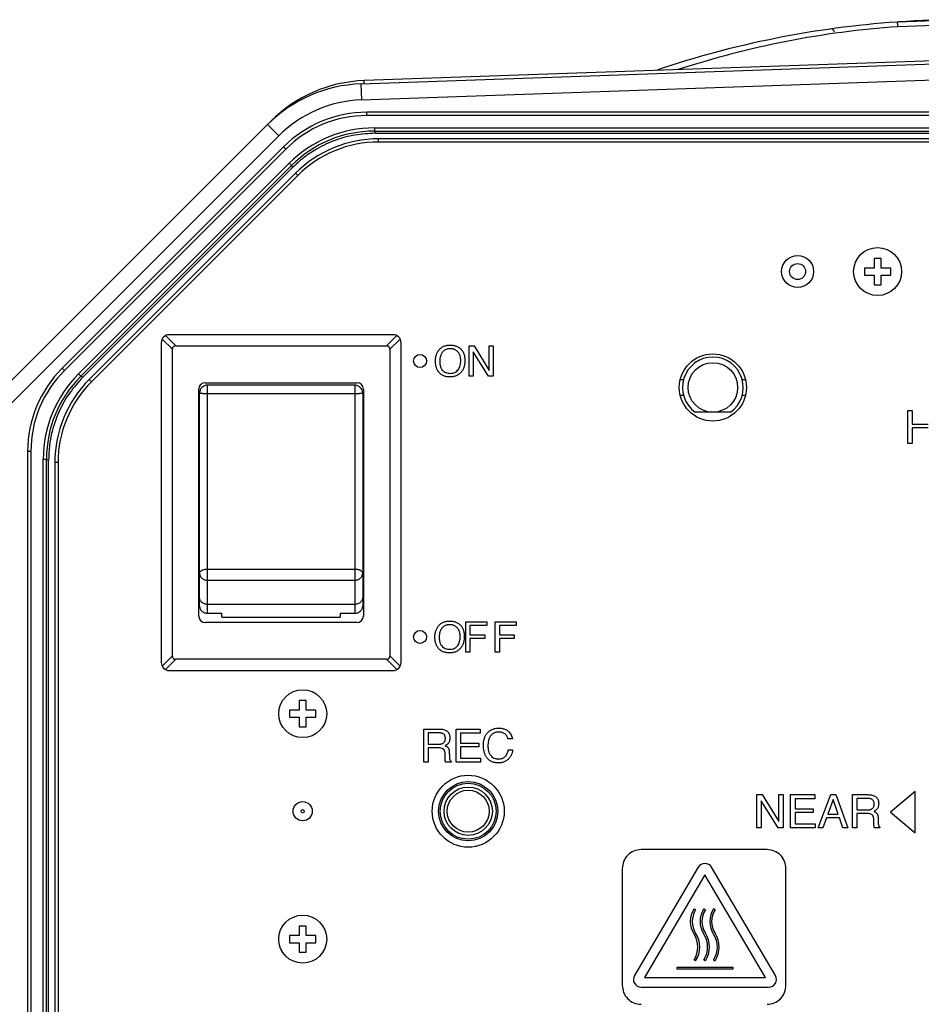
# Model space of a CAD drawing. Header units: inches. Extents: x -388 to 394, y -298 to 253.
# Tile 24 of 31: x 267 to 324, y -2 to 60. Entities that reach past the tile are written whole.
import ezdxf

# ---------------------------------------------------------------- set-up
doc = ezdxf.new("R2010")
doc.units = ezdxf.units.IN
doc.layers.add('AXIS', color=7, linetype='Continuous')

msp = doc.modelspace()

# ---------------------------------------------------------------- linework, layer by layer
at = {"color": 7, "linetype": 'Continuous'}
for p, q in [((325.8651, 59.986), (322.0797, 59.8538)), ((325.8651, 59.6924), (322.1256, 59.5619)), ((288.5535, 55.9831), (325.8651, 57.286)), ((325.8651, 57.486), (288.7608, 56.1903)), ((288.5884, 54.9837), (325.8651, 56.2854)), ((288.7608, 55.9903), (288.7608, 56.1903)), ((288.5535, 55.9831), (288.5884, 54.9837)), ((363.6099, 54.2066), (288.9203, 54.2066)), ((288.9203, 54.0066), (288.9203, 54.2066)), ((363.6099, 54.0066), (288.9203, 54.0066)), ((262.3991, 33.134), (282.7053, 53.4402)), ((282.7053, 53.4402), (283.4124, 52.7331)), ((289.4023, 53.2326), (363.1279, 53.2326)), ((289.4023, 53.2326), (289.4023, 53.0329)), ((289.4023, 53.0329), (363.1279, 53.0329)), ((289.4023, 53.0329), (289.4589, 52.8961)), ((263.1062, 32.4269), (283.4124, 52.7331)), ((289.4589, 52.8961), (363.0713, 52.8961)), ((362.8706, 52.55), (289.6596, 52.55)), ((289.6596, 52.35), (289.6596, 52.55)), ((362.8706, 52.35), (289.6596, 52.35)), ((283.7231, 52.0538), (269.8679, 38.1986)), ((283.8645, 51.9124), (270.0093, 38.0572)), ((283.8645, 51.9124), (283.7231, 52.0538)), ((270.8974, 37.8507), (284.0709, 51.0243)), ((271.0386, 37.7095), (284.2121, 50.883)), ((284.2688, 50.7463), (271.1754, 37.6528)), ((284.0709, 51.0243), (284.2122, 50.8831)), ((284.2121, 50.883), (284.2688, 50.7463)), ((284.4623, 50.3972), (271.5679, 37.5028)), ((284.6038, 50.2558), (271.7093, 37.3613)), ((284.6038, 50.2558), (284.4623, 50.3972)), ((321.0862, 45.0711), (320.644, 45.0711)), ((320.644, 45.0711), (320.644, 44.4711)), ((321.0862, 44.4711), (321.0862, 45.0711)), ((320.644, 44.4711), (320.044, 44.4711)), ((320.044, 44.4711), (320.044, 44.0289)), ((321.6862, 44.4711), (321.0862, 44.4711)), ((321.6862, 44.0289), (321.6862, 44.4711)), ((320.044, 44.0289), (320.644, 44.0289)), ((320.644, 44.0289), (320.644, 43.4289)), ((321.0862, 44.0289), (321.6862, 44.0289)), ((321.0862, 43.4289), (321.0862, 44.0289)), ((320.644, 43.4289), (321.0862, 43.4289)), ((276.7651, 39.3879), (276.1218, 40.0312)), ((276.3339, 40.2433), (276.9772, 39.6)), ((290.5651, 40.3), (276.5651, 40.3)), ((290.153, 39.6), (290.7963, 40.2433)), ((291.0084, 40.0312), (290.3651, 39.3879)), ((276.0651, 39.8), (276.0651, 19.8)), ((276.9772, 39.6), (290.153, 39.6)), ((291.0651, 19.8), (291.0651, 39.8)), ((295.3279, 39.5988), (295.6307, 39.5988)), ((295.3279, 37.7119), (295.3279, 39.5988)), ((295.6307, 39.5988), (296.5845, 38.0692)), ((296.5845, 39.5988), (296.8284, 39.5988)), ((296.5845, 38.0692), (296.5845, 39.5988)), ((296.8284, 39.5988), (296.8284, 37.7119)), ((276.7651, 20.2121), (276.7651, 39.3879)), ((290.3651, 39.3879), (290.3651, 20.2121)), ((296.5403, 37.7119), (295.5742, 39.2388)), ((295.5742, 39.2388), (295.5742, 37.7119)), ((270.0093, 38.0572), (269.8679, 38.1986)), ((270.8974, 37.8507), (271.0386, 37.7095)), ((271.0386, 37.7095), (271.1754, 37.6528)), ((295.5742, 37.7119), (295.3279, 37.7119)), ((296.8284, 37.7119), (296.5403, 37.7119)), ((271.7093, 37.3613), (271.5679, 37.5028)), ((278.8151, 37.3), (288.3151, 37.3)), ((288.1651, 37.15), (278.9651, 37.15)), ((278.9651, 22.8794), (278.9651, 37.15)), ((288.1651, 37.15), (288.1651, 22.8794)), ((308.5263, 37.5), (308.7349, 37.5)), ((312.3953, 37.5), (312.6039, 37.5)), ((278.4151, 22.7), (278.4151, 36.9)), ((278.4651, 23.3207), (278.4651, 36.65)), ((278.9651, 36.629), (288.1651, 36.629)), ((288.6651, 36.65), (288.6651, 23.3207)), ((288.7151, 36.9), (288.7151, 22.7)), ((308.7349, 36.5), (308.5263, 36.5)), ((312.6039, 36.5), (312.3953, 36.5)), ((311.664, 35.45), (309.4662, 35.45)), ((322.7617, 35.5638), (323.0257, 35.5638)), ((322.7617, 33.5051), (322.7617, 35.5638)), ((323.0257, 35.5638), (323.0257, 34.714)), ((323.0257, 34.714), (324.0253, 34.714)), ((324.0253, 34.4672), (323.0257, 34.4672)), ((323.0257, 34.4672), (323.0257, 33.5051)), ((323.0257, 33.5051), (322.7617, 33.5051)), ((267.9151, 33.0014), (267.7151, 33.0014)), ((267.7151, 33.0014), (267.7151, -42.1824)), ((267.9151, 33.0014), (267.9151, -42.1824)), ((268.6891, 32.5194), (268.8888, 32.5194)), ((268.6891, -41.6989), (268.6891, 32.5194)), ((268.8888, 32.5194), (269.0256, 32.4627)), ((268.8888, -41.6989), (268.8888, 32.5194)), ((269.0256, -41.6423), (269.0256, 32.4627)), ((269.6151, 32.3055), (269.4151, 32.3055)), ((269.4151, 32.3055), (269.4151, -41.5325)), ((269.6151, 32.3055), (269.6151, -41.5325)), ((278.9651, 25.6474), (288.1651, 25.6474)), ((278.9651, 24.9464), (288.1651, 24.9464)), ((288.1651, 23.4347), (278.9651, 23.4347)), ((278.9651, 22.8794), (279.8651, 22.8794)), ((279.8651, 22.6287), (279.8651, 22.8794)), ((287.2651, 22.8794), (288.1651, 22.8794)), ((287.2651, 22.8794), (287.2651, 22.6287)), ((288.3151, 22.3), (278.8151, 22.3)), ((279.8651, 22.6287), (287.2651, 22.6287)), ((295.1199, 22.3411), (296.4272, 22.3411)), ((295.1199, 20.4542), (295.1199, 22.3411)), ((296.4272, 22.3411), (296.4272, 22.1099)), ((296.9571, 22.3411), (298.2649, 22.3411)), ((296.9571, 20.4542), (296.9571, 22.3411)), ((298.2649, 22.3411), (298.2649, 22.1099)), ((296.4272, 22.1099), (295.3768, 22.1099)), ((295.3768, 22.1099), (295.3768, 21.5367)), ((298.2649, 22.1099), (297.2139, 22.1099)), ((297.2139, 22.1099), (297.2139, 21.5367)), ((295.3768, 21.5367), (296.3017, 21.5367)), ((296.3017, 21.3102), (295.3768, 21.3102)), ((295.3768, 21.3102), (295.3768, 20.4542)), ((296.3017, 21.5367), (296.3017, 21.3102)), ((297.2139, 21.5367), (298.1394, 21.5367)), ((298.1394, 21.3102), (297.2139, 21.3102)), ((297.2139, 21.3102), (297.2139, 20.4542)), ((298.1394, 21.5367), (298.1394, 21.3102)), ((295.3768, 20.4542), (295.1199, 20.4542)), ((297.2139, 20.4542), (296.9571, 20.4542)), ((276.1218, 19.5688), (276.7651, 20.2121)), ((276.9772, 20), (276.3339, 19.3567)), ((290.153, 20), (276.9772, 20)), ((290.7963, 19.3567), (290.153, 20)), ((290.3651, 20.2121), (291.0084, 19.5688)), ((276.5651, 19.3), (290.5651, 19.3)), ((285.1362, 17.4211), (284.694, 17.4211)), ((284.694, 17.4211), (284.694, 16.8211)), ((285.1362, 16.8211), (285.1362, 17.4211)), ((284.694, 16.8211), (284.094, 16.8211)), ((284.094, 16.8211), (284.094, 16.3789)), ((285.7362, 16.8211), (285.1362, 16.8211)), ((285.7362, 16.3789), (285.7362, 16.8211)), ((284.094, 16.3789), (284.694, 16.3789)), ((284.694, 16.3789), (284.694, 15.7789)), ((285.1362, 16.3789), (285.7362, 16.3789)), ((285.1362, 15.7789), (285.1362, 16.3789)), ((284.694, 15.7789), (285.1362, 15.7789)), ((292.4864, 15.6395), (293.4419, 15.6395)), ((292.4864, 13.5763), (292.4864, 15.6395)), ((293.4478, 15.4004), (292.7646, 15.4004)), ((292.7646, 15.4004), (292.7646, 14.6953)), ((294.5114, 15.6395), (296.0148, 15.6395)), ((294.5114, 13.5763), (294.5114, 15.6395)), ((296.0148, 15.6395), (296.0148, 15.3868)), ((296.0148, 15.3868), (294.7841, 15.3868)), ((294.7841, 15.3868), (294.7841, 14.7597)), ((298.0244, 15.0213), (297.7516, 15.0213)), ((292.7646, 14.6953), (293.4112, 14.6953)), ((293.4, 14.4614), (292.7646, 14.4614)), ((292.7646, 14.4614), (292.7646, 13.5763)), ((294.0797, 14.1999), (294.0909, 13.9217)), ((294.7841, 14.7597), (295.9221, 14.7597)), ((295.9221, 14.5205), (294.7841, 14.5205)), ((294.7841, 14.5205), (294.7841, 13.8207)), ((295.9221, 14.7597), (295.9221, 14.5205)), ((297.771, 14.3351), (298.0439, 14.3351)), ((292.7646, 13.5763), (292.4864, 13.5763)), ((293.8216, 13.8066), (293.8216, 13.9778)), ((294.2007, 13.5763), (293.8552, 13.5763)), ((294.2007, 13.6206), (294.2007, 13.5763)), ((296.0373, 13.5763), (294.5114, 13.5763)), ((294.7841, 13.8207), (296.0373, 13.8207)), ((296.0373, 13.8207), (296.0373, 13.5763)), ((323.2152, 11.7405), (321.6655, 10.4459)), ((323.2152, 9.1512), (323.2152, 11.7405)), ((313.315, 11.536), (313.6481, 11.536)), ((313.315, 9.464), (313.315, 11.536)), ((314.6475, 9.464), (313.586, 11.1409)), ((313.586, 11.1409), (313.586, 9.464)), ((313.6481, 11.536), (314.6955, 9.8564)), ((314.6955, 11.536), (314.9636, 11.536)), ((314.6955, 9.8564), (314.6955, 11.536)), ((314.9636, 11.536), (314.9636, 9.464)), ((315.4296, 11.536), (316.9398, 11.536)), ((315.4296, 9.464), (315.4296, 11.536)), ((316.9398, 11.282), (315.7033, 11.282)), ((315.7033, 11.282), (315.7033, 10.6525)), ((316.9398, 11.536), (316.9398, 11.282)), ((317.1542, 9.464), (317.9333, 11.536)), ((318.08, 11.2284), (317.7468, 10.3138)), ((317.9333, 11.536), (318.2523, 11.536)), ((318.3934, 10.3138), (318.08, 11.2284)), ((318.2523, 11.536), (319.0031, 9.464)), ((319.2941, 11.536), (320.2538, 11.536)), ((319.2941, 9.464), (319.2941, 11.536)), ((320.2594, 11.2961), (319.5734, 11.2961)), ((319.5734, 11.2961), (319.5734, 10.5876)), ((315.7033, 10.6525), (316.8467, 10.6525)), ((316.8467, 10.6525), (316.8467, 10.4124)), ((319.5734, 10.5876), (320.2228, 10.5876)), ((316.8467, 10.4124), (315.7033, 10.4124)), ((315.7033, 10.4124), (315.7033, 9.7096)), ((317.665, 10.0851), (317.4393, 9.464)), ((318.4865, 10.0851), (317.665, 10.0851)), ((317.7468, 10.3138), (318.3934, 10.3138)), ((318.6956, 9.464), (318.4865, 10.0851)), ((320.2114, 10.3532), (319.5734, 10.3532)), ((319.5734, 10.3532), (319.5734, 9.464)), ((320.6349, 9.6955), (320.6349, 9.8677)), ((320.8947, 10.0906), (320.906, 9.8113)), ((321.6655, 10.4459), (323.2152, 9.1512)), ((313.586, 9.464), (313.315, 9.464)), ((314.9636, 9.464), (314.6475, 9.464)), ((316.9624, 9.464), (315.4296, 9.464)), ((315.7033, 9.7096), (316.9624, 9.7096)), ((316.9624, 9.7096), (316.9624, 9.464)), ((317.4393, 9.464), (317.1542, 9.464)), ((319.0031, 9.464), (318.6956, 9.464)), ((319.5734, 9.464), (319.2941, 9.464)), ((321.0161, 9.464), (320.6688, 9.464)), ((321.0161, 9.5092), (321.0161, 9.464)), ((313.9532, 8.1042), (306.0781, 8.1042)), ((304.8932, 6.9042), (304.8932, -0.3751)), ((309.6484, 6.9949), (305.663, 0.2276)), ((314.4739, 0.2276), (310.4885, 6.9949)), ((315.1381, -0.3751), (315.1381, 6.9042)), ((310.0685, 6.5157), (306.2899, 0.0997)), ((313.8471, 0.0997), (310.0685, 6.5157)), ((309.3913, 4.3977), (309.4839, 4.33)), ((310.0016, 4.3977), (310.0941, 4.33)), ((310.7044, 4.33), (310.6119, 4.3977)), ((285.1362, 3.3211), (284.694, 3.3211)), ((284.694, 3.3211), (284.694, 2.7211)), ((285.1362, 2.7211), (285.1362, 3.3211)), ((284.694, 2.7211), (284.094, 2.7211)), ((284.094, 2.7211), (284.094, 2.2789)), ((285.7362, 2.7211), (285.1362, 2.7211)), ((285.7362, 2.2789), (285.7362, 2.7211)), ((284.094, 2.2789), (284.694, 2.2789)), ((284.694, 2.2789), (284.694, 1.6789)), ((285.1362, 2.2789), (285.7362, 2.2789)), ((285.1362, 1.6789), (285.1362, 2.2789)), ((284.694, 1.6789), (285.1362, 1.6789)), ((308.3305, 0.7404), (311.8065, 0.7404)), ((308.3305, 0.6257), (308.3305, 0.7404)), ((311.8065, 0.6257), (308.3305, 0.6257)), ((309.4839, 1.1433), (309.3913, 1.2111)), ((310.0941, 1.1433), (310.0016, 1.2111)), ((310.6119, 1.2111), (310.7044, 1.1433)), ((311.8065, 0.7404), (311.8065, 0.6257)), ((306.2899, 0.0997), (313.8471, 0.0997)), ((306.0831, -0.5073), (314.0539, -0.5073))]:
    msp.add_line(p, q, dxfattribs=at)
for centre, radius in [((320.8651, 44.25), 1.5), ((315.8651, 44.25), 0.5), ((292.2526, 38.6553), 0.409), ((310.5651, 37), 1.55), ((292.2526, 21.3977), 0.409), ((284.9151, 16.6), 1.5), ((295.2651, 10.5), 1.85), ((295.2651, 10.5), 1.75), ((295.2651, 10.5), 1.5126), ((295.2651, 10.5), 1.3131), ((284.9151, 10.5), 0.1), ((284.9151, 2.5), 1.5)]:
    msp.add_circle(centre, radius, dxfattribs=at)
for centre, radius, start, end in [((326.2651, 0), 60, 93.999996, 108.71197), ((326.2651, 0), 60, 86.083826, 93.916174), ((326.1744, 2.3046), 57.4003, 94.044829, 108.063824), ((317.9694, 59.2218), 0.2, 3, 97.97407), ((289.0644, 47.4956), 8.7, 92, 135), ((288.8572, 47.2884), 8.7, 92, 135), ((288.8572, 47.2884), 7.7, 92, 135), ((288.9203, 46.8566), 7.35, 90, 135), ((288.9203, 46.8566), 7.15, 90, 135), ((289.4019, 45.6938), 7.5388, 89.997339, 135.002661), ((289.4017, 45.6944), 7.3385, 89.995426, 135.004748), ((289.6596, 45.2), 7.35, 90, 135), ((289.6596, 45.2), 7.15, 90, 135), ((276.5651, 39.8), 0.5, 90, 180), ((290.5651, 39.8), 0.5, 0, 90), ((310.5651, 37), 1.9, 305.334502, 234.665498), ((275.0651, 33.0014), 7.35, 135, 180), ((275.0651, 33.0014), 7.15, 135, 180), ((276.2279, 32.5197), 7.5388, 134.997339, 180.002661), ((276.2273, 32.52), 7.3385, 134.995426, 180.004574), ((276.7651, 32.3055), 7.35, 135, 180), ((276.7651, 32.3055), 7.15, 135, 180), ((278.8151, 36.9), 0.4, 90, 180), ((278.9651, 36.65), 0.5, 90, 180), ((288.1651, 36.65), 0.5, 0, 90), ((288.3151, 36.9), 0.4, 0, 90), ((278.8151, 22.7), 0.4, 180, 270), ((288.3151, 22.7), 0.4, 270, 0), ((276.5651, 19.8), 0.5, 180, 270), ((290.5651, 19.8), 0.5, 270, 0), ((310.0685, 6.7476), 0.4874, 30.481689, 149.518071), ((310.6112, 3.6011), 1.4569, 146.852373, 213.147627), ((310.6125, 3.6011), 1.3435, 147.145715, 212.854285), ((311.2214, 3.6011), 1.4569, 146.852373, 213.147627), ((311.2226, 3.6011), 1.3434, 147.141276, 212.858724), ((311.8317, 3.6011), 1.4569, 146.851813, 213.148187), ((311.8329, 3.6011), 1.3434, 147.142502, 212.857498), ((308.1714, 2.0078), 1.457, 326.853067, 33.146933), ((308.1724, 2.0078), 1.5707, 326.609234, 33.390766), ((308.7815, 2.0078), 1.4571, 326.857123, 33.142877), ((308.7827, 2.0078), 1.5707, 326.60975, 33.39025), ((309.3918, 2.0078), 1.4571, 326.856563, 33.143437), ((309.3928, 2.0078), 1.5708, 326.611936, 33.388064), ((306.083, -0.0199), 0.4875, 149.498516, 270.007578), ((314.0539, -0.0199), 0.4875, 269.990048, 30.503714)]:
    msp.add_arc(centre, radius, start, end, dxfattribs=at)
for points, knots in [([(322.0797, 59.8538), (322.0806, 59.8535), (322.0827, 59.8526), (322.0844, 59.8479), (322.0867, 59.8424), (322.089, 59.8339), (322.0913, 59.824), (322.094, 59.8109), (322.0966, 59.7962), (322.0995, 59.7786), (322.1023, 59.7594), (322.1054, 59.7372), (322.1085, 59.7136), (322.1132, 59.6757), (322.119, 59.6252), (322.1234, 59.583), (322.1256, 59.5619)], [0, 0, 0, 0, 0.00286835, 0.00641254, 0.01413006, 0.02102974, 0.03265664, 0.04470628, 0.06118168, 0.07747781, 0.09834085, 0.11927202, 0.14462987, 0.16996207, 0.23361692, 0.29728923, 0.29728923, 0.29728923, 0.29728923]), ([(289.4589, 52.8961), (289.0313, 52.8745), (288.1761, 52.8315), (287.1391, 52.5415), (286.3487, 52.2154), (285.6866, 51.8685), (284.9717, 51.3981), (284.503, 50.9635), (284.2688, 50.7463)], [0, 0, 0, 0, 1.2812999, 2.5625994, 3.2037822, 3.8450183, 4.8027843, 5.7597556, 5.7597556, 5.7597556, 5.7597556]), ([(276.822, 39.5432), (276.8047, 39.5202), (276.7703, 39.4741), (276.7668, 39.4167), (276.7651, 39.3879)], [0, 0, 0, 0, 0.0841344, 0.16864288, 0.16864288, 0.16864288, 0.16864288]), ([(276.9772, 39.6), (276.9485, 39.5983), (276.891, 39.5949), (276.8449, 39.5604), (276.822, 39.5432)], [0, 0, 0, 0, 0.08450849, 0.16864288, 0.16864288, 0.16864288, 0.16864288]), ([(290.3651, 39.3879), (290.3641, 39.4073), (290.3621, 39.4463), (290.3457, 39.492), (290.326, 39.5235), (290.3088, 39.5436), (290.2886, 39.5609), (290.2657, 39.5753), (290.2404, 39.5862), (290.213, 39.5942), (290.1838, 39.5995), (290.1634, 39.5998), (290.153, 39.6)], [0, 0, 0, 0, 0.05830775, 0.11660289, 0.14302216, 0.16943401, 0.19582124, 0.22227239, 0.25031606, 0.27806878, 0.30785767, 0.3391168, 0.3391168, 0.3391168, 0.3391168]), ([(293.2171, 38.6871), (293.2183, 38.7151), (293.2206, 38.7711), (293.2308, 38.859), (293.2476, 38.9503), (293.2729, 39.0423), (293.306, 39.13), (293.3461, 39.212), (293.3938, 39.2891), (293.4493, 39.3614), (293.5127, 39.4283), (293.5836, 39.488), (293.6609, 39.5383), (293.7441, 39.5797), (293.8327, 39.6113), (293.9108, 39.63), (293.9752, 39.6403), (294.0261, 39.646), (294.078, 39.6493), (294.1312, 39.6504), (294.1849, 39.6494), (294.2379, 39.6464), (294.2899, 39.6414), (294.3553, 39.6322), (294.4345, 39.6156), (294.524, 39.5875), (294.6081, 39.5507), (294.6855, 39.506), (294.7567, 39.4529), (294.8421, 39.3718), (294.9296, 39.2521), (294.9916, 39.1145), (295.0251, 38.9953), (295.0433, 38.8965), (295.0544, 38.7931), (295.0557, 38.7217), (295.0563, 38.686)], [0, 0, 0, 0, 0.0840795, 0.1681412, 0.2652051, 0.3622648, 0.4541, 0.5459206, 0.6357903, 0.7256877, 0.8187103, 0.911694, 1.0031933, 1.0947107, 1.1897705, 1.2848205, 1.3351535, 1.3854628, 1.4382865, 1.4911229, 1.5451781, 1.5992233, 1.6504644, 1.701724, 1.7973486, 1.8929802, 1.9826554, 2.0723016, 2.1604226, 2.2486125, 2.4247131, 2.6012339, 2.6984071, 2.7954118, 2.902544, 3.0097198, 3.0097198, 3.0097198, 3.0097198]), ([(294.7965, 38.6839), (294.7949, 38.7327), (294.7916, 38.8304), (294.7658, 38.9481), (294.7344, 39.0357), (294.7065, 39.0953), (294.6734, 39.1514), (294.6346, 39.2045), (294.5901, 39.2544), (294.5397, 39.2993), (294.4845, 39.3372), (294.4249, 39.3683), (294.3612, 39.3921), (294.2926, 39.4092), (294.2207, 39.4191), (294.1447, 39.4222), (294.0672, 39.419), (293.9911, 39.4082), (293.919, 39.3897), (293.8524, 39.3639), (293.7905, 39.3302), (293.7337, 39.289), (293.6822, 39.2404), (293.6378, 39.1867), (293.6003, 39.13), (293.5687, 39.0705), (293.5423, 39.0073), (293.5205, 38.9392), (293.5038, 38.8678), (293.4919, 38.7912), (293.4846, 38.7117), (293.4838, 38.6568), (293.4834, 38.6294)], [0, 0, 0, 0, 0.1463692, 0.292641, 0.3589954, 0.4252924, 0.4897378, 0.5542322, 0.6221509, 0.6900148, 0.7562824, 0.8225734, 0.8911628, 0.9597521, 1.0341702, 1.1086551, 1.1876255, 1.2665388, 1.3386643, 1.4107683, 1.4801459, 1.5495199, 1.620694, 1.6918952, 1.7580662, 1.8242203, 1.8937858, 1.9633624, 2.0384264, 2.1134963, 2.1957133, 2.2779497, 2.2779497, 2.2779497, 2.2779497]), ([(295.0563, 38.686), (295.0561, 38.6677), (295.0558, 38.6311), (295.053, 38.577), (295.0484, 38.5239), (295.0399, 38.4563), (295.0248, 38.374), (294.9991, 38.28), (294.9656, 38.1904), (294.9248, 38.1066), (294.8763, 38.028), (294.82, 37.9541), (294.7556, 37.8856), (294.6834, 37.8244), (294.6047, 37.7727), (294.52, 37.7303), (294.4297, 37.6978), (294.3502, 37.6786), (294.2846, 37.6679), (294.2328, 37.6621), (294.1799, 37.6587), (294.1263, 37.6576), (294.0729, 37.6586), (294.0207, 37.6618), (293.9695, 37.6672), (293.905, 37.6771), (293.8269, 37.6949), (293.7385, 37.7251), (293.6556, 37.7645), (293.5792, 37.8126), (293.5092, 37.8696), (293.4467, 37.9338), (293.3919, 38.0037), (293.3444, 38.0791), (293.3048, 38.1597), (293.2721, 38.2467), (293.2471, 38.3383), (293.2292, 38.4366), (293.2187, 38.5391), (293.2163, 38.6167), (293.2166, 38.6661), (293.217, 38.6801), (293.2171, 38.6871)], [0, 0, 0, 0, 0.0549111, 0.1097994, 0.1623326, 0.2148843, 0.3140136, 0.4131518, 0.5068628, 0.600551, 0.6920821, 0.7836504, 0.8786926, 0.973687, 1.0670358, 1.1604072, 1.2572803, 1.3541397, 1.4054059, 1.4566493, 1.5104474, 1.5642576, 1.6174633, 1.6706578, 1.7211614, 1.7716853, 1.8664213, 1.9611723, 2.0512004, 2.1411906, 2.2313037, 2.3214686, 2.4094454, 2.4973838, 2.5880405, 2.6787238, 2.7755843, 2.8724503, 2.9783437, 3.0842729, 3.1053013, 3.1263289, 3.1263289, 3.1263289, 3.1263289]), ([(293.4834, 38.6294), (293.4838, 38.6024), (293.4847, 38.5483), (293.4923, 38.4701), (293.5049, 38.3951), (293.5224, 38.3257), (293.5454, 38.26), (293.5731, 38.1995), (293.6061, 38.143), (293.6582, 38.0727), (293.7405, 37.997), (293.8635, 37.9286), (294.0054, 37.8899), (294.1063, 37.8861), (294.1568, 37.8842)], [0, 0, 0, 0, 0.0810667, 0.1621126, 0.2355214, 0.3089201, 0.3765306, 0.444135, 0.5083108, 0.5725223, 0.7060859, 0.8400507, 0.991164, 1.1423495, 1.1423495, 1.1423495, 1.1423495]), ([(294.1568, 37.8842), (294.2057, 37.8866), (294.3035, 37.8916), (294.4422, 37.9379), (294.5593, 38.0199), (294.6507, 38.1246), (294.7177, 38.2446), (294.7644, 38.3797), (294.7921, 38.5273), (294.7951, 38.6317), (294.7965, 38.6839)], [0, 0, 0, 0, 0.146649, 0.2928834, 0.431442, 0.5707886, 0.7061749, 0.8414382, 0.9980023, 1.1544948, 1.1544948, 1.1544948, 1.1544948]), ([(271.1754, 37.6528), (270.8883, 37.3352), (270.3139, 36.7001), (269.7857, 35.7617), (269.4574, 34.9722), (269.2345, 34.2588), (269.0617, 33.4206), (269.0376, 32.7819), (269.0256, 32.4627)], [0, 0, 0, 0, 1.2812999, 2.5625994, 3.2037822, 3.8450183, 4.8027843, 5.7597556, 5.7597556, 5.7597556, 5.7597556]), ([(278.4651, 36.65), (278.4653, 36.6495), (278.4658, 36.6485), (278.4683, 36.6477), (278.4711, 36.6467), (278.4755, 36.6457), (278.4806, 36.6448), (278.4874, 36.6438), (278.4949, 36.6428), (278.5081, 36.6414), (278.5262, 36.6399), (278.552, 36.6381), (278.5805, 36.6365), (278.6138, 36.635), (278.6494, 36.6337), (278.6891, 36.6324), (278.7305, 36.6314), (278.7912, 36.6302), (278.8694, 36.6292), (278.9332, 36.6291), (278.9651, 36.629)], [0, 0, 0, 0, 0.00147541, 0.00330226, 0.00725981, 0.01079541, 0.01672691, 0.02287572, 0.03124974, 0.039525, 0.06264736, 0.08587066, 0.11703066, 0.14814937, 0.18603769, 0.22394065, 0.26716784, 0.31039011, 0.40607493, 0.5017625, 0.5017625, 0.5017625, 0.5017625]), ([(288.1651, 36.629), (288.197, 36.6291), (288.2608, 36.6292), (288.339, 36.6302), (288.3997, 36.6314), (288.4411, 36.6324), (288.4808, 36.6337), (288.5164, 36.635), (288.5497, 36.6365), (288.5782, 36.6381), (288.604, 36.6399), (288.6221, 36.6414), (288.6353, 36.6428), (288.6428, 36.6438), (288.6496, 36.6448), (288.6547, 36.6457), (288.6591, 36.6467), (288.662, 36.6477), (288.6644, 36.6485), (288.6649, 36.6495), (288.6651, 36.65)], [0, 0, 0, 0, 0.09568757, 0.19137239, 0.23459466, 0.27782184, 0.31572481, 0.35361313, 0.38473183, 0.41589184, 0.43911514, 0.4622375, 0.47051276, 0.47888678, 0.48503559, 0.49096709, 0.49450269, 0.49846023, 0.50028708, 0.5017625, 0.5017625, 0.5017625, 0.5017625]), ([(278.4651, 25.3794), (278.4656, 25.3883), (278.4666, 25.406), (278.4743, 25.4326), (278.4864, 25.4582), (278.5068, 25.4883), (278.5371, 25.5199), (278.5807, 25.5522), (278.6309, 25.5801), (278.7119, 25.6132), (278.8237, 25.6416), (278.918, 25.6454), (278.9651, 25.6474)], [0, 0, 0, 0, 0.02661159, 0.05332021, 0.08230523, 0.11129572, 0.16196836, 0.21283375, 0.27336894, 0.33390056, 0.47510521, 0.6163737, 0.6163737, 0.6163737, 0.6163737]), ([(278.4651, 25.3794), (278.4671, 25.3509), (278.471, 25.2938), (278.501, 25.2112), (278.5477, 25.1359), (278.6109, 25.0699), (278.6869, 25.0162), (278.7739, 24.9765), (278.8676, 24.9511), (278.9326, 24.948), (278.9651, 24.9464)], [0, 0, 0, 0, 0.08531831, 0.17108033, 0.26026539, 0.34943334, 0.44346915, 0.53761641, 0.63521245, 0.73251497, 0.73251497, 0.73251497, 0.73251497]), ([(288.1651, 25.6474), (288.1814, 25.6471), (288.2139, 25.6466), (288.2622, 25.6426), (288.3098, 25.6363), (288.3627, 25.6262), (288.4207, 25.6109), (288.48, 25.5887), (288.5341, 25.5617), (288.5791, 25.5313), (288.6169, 25.4968), (288.6438, 25.46), (288.6614, 25.4201), (288.6639, 25.3929), (288.6651, 25.3794)], [0, 0, 0, 0, 0.04881087, 0.09763345, 0.14521195, 0.19280136, 0.25895764, 0.3251192, 0.38247305, 0.43984298, 0.48750687, 0.53511152, 0.57597714, 0.616461, 0.616461, 0.616461, 0.616461]), ([(288.1651, 24.9464), (288.1976, 24.948), (288.2626, 24.9511), (288.3563, 24.9765), (288.4434, 25.0162), (288.5193, 25.0699), (288.5826, 25.1359), (288.6292, 25.2112), (288.6592, 25.2938), (288.6631, 25.3509), (288.6651, 25.3794)], [0, 0, 0, 0, 0.09730252, 0.19489856, 0.28904582, 0.38308163, 0.47224958, 0.56143464, 0.64719666, 0.73251497, 0.73251497, 0.73251497, 0.73251497]), ([(278.9651, 23.4347), (278.9326, 23.4363), (278.8676, 23.4395), (278.7739, 23.4648), (278.6869, 23.5046), (278.6109, 23.5583), (278.5477, 23.6243), (278.501, 23.6996), (278.471, 23.7821), (278.4671, 23.8392), (278.4651, 23.8677)], [0, 0, 0, 0, 0.09730253, 0.19489858, 0.28904583, 0.38308165, 0.47224959, 0.56143465, 0.64719666, 0.73251497, 0.73251497, 0.73251497, 0.73251497]), ([(288.6651, 23.8677), (288.6631, 23.8392), (288.6592, 23.7821), (288.6292, 23.6996), (288.5826, 23.6243), (288.5193, 23.5583), (288.4434, 23.5046), (288.3563, 23.4648), (288.2626, 23.4395), (288.1976, 23.4363), (288.1651, 23.4347)], [0, 0, 0, 0, 0.08531831, 0.17108032, 0.26026538, 0.34943332, 0.44346914, 0.53761639, 0.63521244, 0.73251497, 0.73251497, 0.73251497, 0.73251497]), ([(278.4651, 23.3207), (278.467, 23.2919), (278.4709, 23.2342), (278.5003, 23.1506), (278.5465, 23.0741), (278.6092, 23.0066), (278.6851, 22.9515), (278.7724, 22.9106), (278.8668, 22.8844), (278.9324, 22.8811), (278.9651, 22.8794)], [0, 0, 0, 0, 0.08620463, 0.17283061, 0.26276258, 0.35266855, 0.44742507, 0.54230326, 0.64072013, 0.73882642, 0.73882642, 0.73882642, 0.73882642]), ([(288.1651, 22.8794), (288.1979, 22.8811), (288.2634, 22.8844), (288.3578, 22.9106), (288.4451, 22.9515), (288.521, 23.0066), (288.5837, 23.0741), (288.6299, 23.1506), (288.6594, 23.2342), (288.6632, 23.2919), (288.6651, 23.3207)], [0, 0, 0, 0, 0.09810932, 0.19652941, 0.29140871, 0.38616614, 0.47607049, 0.56600089, 0.65262409, 0.73882601, 0.73882601, 0.73882601, 0.73882601]), ([(293.1832, 21.4297), (293.1844, 21.4577), (293.1867, 21.5136), (293.1969, 21.6015), (293.2138, 21.6927), (293.2392, 21.7847), (293.2723, 21.8724), (293.3125, 21.9544), (293.3604, 22.0315), (293.4159, 22.1037), (293.4792, 22.1706), (293.55, 22.2304), (293.6271, 22.2808), (293.7103, 22.3221), (293.7989, 22.3538), (293.8769, 22.3726), (293.9413, 22.3829), (293.9922, 22.3886), (294.0441, 22.3919), (294.0974, 22.393), (294.1511, 22.3921), (294.2042, 22.389), (294.2562, 22.3839), (294.3216, 22.3747), (294.4009, 22.3581), (294.4904, 22.3299), (294.5744, 22.2929), (294.6517, 22.2481), (294.7229, 22.1949), (294.8082, 22.1139), (294.8957, 21.9943), (294.9577, 21.8567), (294.9913, 21.7377), (295.0095, 21.6388), (295.0206, 21.5355), (295.0218, 21.464), (295.0225, 21.4283)], [0, 0, 0, 0, 0.0840095, 0.1680003, 0.2650314, 0.362062, 0.4539302, 0.5457756, 0.6357381, 0.7257428, 0.8186521, 0.9115054, 1.0029538, 1.0944314, 1.1894834, 1.284521, 1.3348518, 1.3851593, 1.4379785, 1.4908104, 1.5449514, 1.5990825, 1.6503658, 1.7016678, 1.7972998, 1.892938, 1.9825886, 2.0722112, 2.1603196, 2.2484983, 2.4245025, 2.6009095, 2.6980642, 2.7950546, 2.9021892, 3.0093662, 3.0093662, 3.0093662, 3.0093662]), ([(294.7626, 21.4257), (294.761, 21.4745), (294.7577, 21.5722), (294.7322, 21.6901), (294.7009, 21.7777), (294.6731, 21.8374), (294.6401, 21.8936), (294.6014, 21.9468), (294.5568, 21.9967), (294.5064, 22.0416), (294.4512, 22.0795), (294.3916, 22.1107), (294.3279, 22.1345), (294.2593, 22.1517), (294.1874, 22.1617), (294.1113, 22.1648), (294.0337, 22.1616), (293.9575, 22.1508), (293.8852, 22.1322), (293.8186, 22.1064), (293.7567, 22.0726), (293.6998, 22.0315), (293.6483, 21.983), (293.6039, 21.9293), (293.5664, 21.8726), (293.5349, 21.8129), (293.5086, 21.7496), (293.4869, 21.6815), (293.4704, 21.6101), (293.4585, 21.5336), (293.4513, 21.4541), (293.4505, 21.3994), (293.4501, 21.372)], [0, 0, 0, 0, 0.1464991, 0.2928842, 0.3592052, 0.425477, 0.4899984, 0.5545589, 0.6224484, 0.6902943, 0.7565992, 0.8229209, 0.8915449, 0.9601705, 1.0346062, 1.1091082, 1.1882402, 1.2673167, 1.3395294, 1.411717, 1.4811166, 1.5505192, 1.6216568, 1.692811, 1.7590461, 1.8252718, 1.8948563, 1.9644479, 2.0394665, 2.1144921, 2.1965644, 2.2786557, 2.2786557, 2.2786557, 2.2786557]), ([(295.0225, 21.4283), (295.0223, 21.41), (295.0219, 21.3734), (295.0191, 21.3193), (295.0145, 21.2661), (295.006, 21.1986), (294.9909, 21.1163), (294.9652, 21.0223), (294.9317, 20.9328), (294.8909, 20.8491), (294.8424, 20.7704), (294.7861, 20.6965), (294.7217, 20.6279), (294.6495, 20.5667), (294.5708, 20.5149), (294.4861, 20.4725), (294.3959, 20.4399), (294.3163, 20.4207), (294.2507, 20.41), (294.1989, 20.4042), (294.1461, 20.4008), (294.0925, 20.3996), (294.0391, 20.4007), (293.9869, 20.4039), (293.9357, 20.4093), (293.8712, 20.4192), (293.7932, 20.437), (293.7049, 20.4672), (293.622, 20.5068), (293.5455, 20.5549), (293.4755, 20.6121), (293.4129, 20.6764), (293.3581, 20.7463), (293.3108, 20.8216), (293.2711, 20.9022), (293.2384, 20.9891), (293.2134, 21.0807), (293.1954, 21.1791), (293.1848, 21.2816), (293.1825, 21.3593), (293.1828, 21.4087), (293.1831, 21.4227), (293.1832, 21.4297)], [0, 0, 0, 0, 0.0549507, 0.1098785, 0.1624183, 0.2149767, 0.3140658, 0.4131623, 0.5068373, 0.6004929, 0.6920725, 0.7836856, 0.8787305, 0.973731, 1.0671041, 1.160498, 1.2573852, 1.3542591, 1.4055253, 1.4567685, 1.5105618, 1.5643673, 1.6175608, 1.670743, 1.7212174, 1.7717125, 1.8663924, 1.9610849, 2.0511432, 2.1411693, 2.2315028, 2.3218824, 2.4097024, 2.4974875, 2.5881176, 2.6787729, 2.7756761, 2.8725851, 2.9785705, 3.0845922, 3.1056032, 3.1266132, 3.1266132, 3.1266132, 3.1266132]), ([(293.4501, 21.372), (293.4506, 21.345), (293.4515, 21.2909), (293.459, 21.2126), (293.4714, 21.1376), (293.4888, 21.0682), (293.5117, 21.0025), (293.5393, 20.9421), (293.5722, 20.8856), (293.6243, 20.8152), (293.7067, 20.7395), (293.8297, 20.6709), (293.9716, 20.632), (294.0724, 20.6282), (294.1229, 20.6262)], [0, 0, 0, 0, 0.0811818, 0.1623432, 0.2357172, 0.309081, 0.3765907, 0.444093, 0.5082033, 0.5723513, 0.7061255, 0.8403045, 0.99132, 1.1423928, 1.1423928, 1.1423928, 1.1423928]), ([(294.1229, 20.6262), (294.1719, 20.6287), (294.2698, 20.6336), (294.4084, 20.68), (294.5255, 20.7621), (294.6168, 20.8667), (294.684, 20.9867), (294.7308, 21.1218), (294.7583, 21.2693), (294.7612, 21.3736), (294.7626, 21.4257)], [0, 0, 0, 0, 0.1467791, 0.2931352, 0.431573, 0.5708158, 0.706331, 0.8417009, 0.9980042, 1.1542532, 1.1542532, 1.1542532, 1.1542532]), ([(276.7651, 20.2121), (276.7661, 20.1927), (276.7682, 20.1537), (276.7845, 20.108), (276.8042, 20.0765), (276.8215, 20.0564), (276.8416, 20.0391), (276.8645, 20.0248), (276.8896, 20.0136), (276.9174, 20.0056), (276.9468, 20.0014), (276.9671, 20.0005), (276.9772, 20)], [0, 0, 0, 0, 0.0583081, 0.11660307, 0.14302233, 0.16943664, 0.19584185, 0.22226666, 0.25017407, 0.27808857, 0.30865606, 0.33906747, 0.33906747, 0.33906747, 0.33906747]), ([(290.153, 20), (290.1725, 20.001), (290.2114, 20.003), (290.2571, 20.0194), (290.2886, 20.0391), (290.3088, 20.0564), (290.326, 20.0765), (290.3457, 20.108), (290.3621, 20.1537), (290.3641, 20.1927), (290.3651, 20.2121)], [0, 0, 0, 0, 0.0583078, 0.11660305, 0.14301718, 0.16943599, 0.1958548, 0.22226894, 0.28056419, 0.33887198, 0.33887198, 0.33887198, 0.33887198]), ([(293.4112, 14.6953), (293.4415, 14.6959), (293.5023, 14.6971), (293.5857, 14.7099), (293.6598, 14.7318), (293.7232, 14.7658), (293.7745, 14.8182), (293.806, 14.8734), (293.8227, 14.923), (293.8317, 14.9653), (293.8371, 15.0102), (293.8387, 15.0557), (293.8372, 15.0995), (293.8326, 15.1398), (293.8248, 15.1778), (293.8103, 15.2224), (293.7826, 15.2722), (293.7366, 15.3219), (293.6781, 15.358), (293.6085, 15.3832), (293.531, 15.3981), (293.4755, 15.3996), (293.4478, 15.4004)], [0, 0, 0, 0, 0.0909372, 0.1821785, 0.2524385, 0.3219812, 0.3954123, 0.4692836, 0.5106525, 0.5519065, 0.5989601, 0.6460624, 0.6882658, 0.7304374, 0.767528, 0.8046547, 0.8707093, 0.9367228, 1.0055339, 1.0747718, 1.1580079, 1.2410482, 1.2410482, 1.2410482, 1.2410482]), ([(293.4419, 15.6395), (293.4877, 15.6385), (293.5794, 15.6363), (293.7072, 15.6148), (293.8225, 15.5783), (293.9067, 15.5335), (293.9668, 15.4853), (294.0078, 15.4423), (294.0425, 15.3941), (294.071, 15.3409), (294.0927, 15.2832), (294.1084, 15.2198), (294.1175, 15.1527), (294.1198, 15.0921), (294.1185, 15.041), (294.1152, 15.0002), (294.1095, 14.9606), (294.0992, 14.9112), (294.0807, 14.8519), (294.0376, 14.7637), (293.9571, 14.6671), (293.8723, 14.6163), (293.8299, 14.5908)], [0, 0, 0, 0, 0.1372605, 0.2748041, 0.3872504, 0.4989928, 0.5583675, 0.6177659, 0.6767446, 0.7357138, 0.7984198, 0.8611665, 0.9311776, 1.0011976, 1.0429222, 1.0846129, 1.1237376, 1.1628982, 1.2360511, 1.3092553, 1.4567479, 1.6044789, 1.6044789, 1.6044789, 1.6044789]), ([(296.215, 14.6274), (296.2175, 14.699), (296.2224, 14.842), (296.2613, 15.0144), (296.3087, 15.1423), (296.3508, 15.2296), (296.4007, 15.3117), (296.4588, 15.3888), (296.5257, 15.4598), (296.6006, 15.523), (296.6819, 15.5765), (296.7694, 15.6206), (296.8626, 15.6543), (296.9627, 15.6786), (297.0675, 15.6928), (297.1688, 15.6969), (297.2629, 15.6936), (297.3484, 15.6849), (297.4317, 15.6707), (297.5112, 15.6501), (297.5872, 15.6217), (297.6586, 15.5855), (297.7251, 15.5407), (297.7999, 15.4771), (297.8781, 15.39), (297.9496, 15.2761), (298.0036, 15.1528), (298.0175, 15.065), (298.0244, 15.0213)], [0, 0, 0, 0, 0.2144776, 0.4287568, 0.5261723, 0.6235452, 0.7187959, 0.8140521, 0.912437, 1.0108193, 1.1074117, 1.2039878, 1.3040108, 1.4040748, 1.5123689, 1.6206657, 1.7077928, 1.7949195, 1.8780327, 1.9611196, 2.041054, 2.1209413, 2.2008436, 2.280835, 2.4151439, 2.549901, 2.6831577, 2.8154873, 2.8154873, 2.8154873, 2.8154873]), ([(297.7516, 15.0213), (297.7314, 15.0825), (297.691, 15.2046), (297.5824, 15.3285), (297.4735, 15.3936), (297.3988, 15.4213), (297.3358, 15.4367), (297.2851, 15.4452), (297.2326, 15.4502), (297.1686, 15.452), (297.0945, 15.4488), (297.0135, 15.4365), (296.9369, 15.4155), (296.8666, 15.3863), (296.8017, 15.3481), (296.7424, 15.3016), (296.6892, 15.2469), (296.6446, 15.1873), (296.6085, 15.1253), (296.5788, 15.061), (296.554, 14.9929), (296.5334, 14.9192), (296.5177, 14.8419), (296.5064, 14.7586), (296.4997, 14.6721), (296.4977, 14.5837), (296.4999, 14.4965), (296.5068, 14.4134), (296.5183, 14.3336), (296.5304, 14.2832), (296.5365, 14.258)], [0, 0, 0, 0, 0.1921566, 0.3833661, 0.4771291, 0.5709597, 0.621201, 0.6713539, 0.7251992, 0.7791095, 0.8633073, 0.9474724, 1.0242934, 1.1010687, 1.1752816, 1.2495247, 1.3264857, 1.4034318, 1.4723605, 1.5413021, 1.6154502, 1.6895927, 1.7707535, 1.851927, 1.9414738, 2.0310327, 2.1170681, 2.2030843, 2.2808758, 2.3586664, 2.3586664, 2.3586664, 2.3586664]), ([(293.7596, 14.3322), (293.7518, 14.3427), (293.7361, 14.3638), (293.676, 14.4151), (293.5598, 14.4579), (293.4537, 14.4602), (293.4, 14.4614)], [0, 0, 0, 0, 0.03921692, 0.0785719, 0.23551189, 0.39650584, 0.39650584, 0.39650584, 0.39650584]), ([(293.8216, 13.9778), (293.8214, 13.9978), (293.821, 14.0379), (293.8165, 14.1188), (293.8118, 14.2216), (293.7768, 14.2957), (293.7596, 14.3322)], [0, 0, 0, 0, 0.0599204, 0.12029384, 0.24369183, 0.36361765, 0.36361765, 0.36361765, 0.36361765]), ([(293.8299, 14.5908), (293.8504, 14.5815), (293.8914, 14.5628), (293.9451, 14.5276), (293.9901, 14.4875), (294.0254, 14.4429), (294.0504, 14.3914), (294.0677, 14.3328), (294.078, 14.2685), (294.0791, 14.2227), (294.0797, 14.1999)], [0, 0, 0, 0, 0.06750985, 0.13511483, 0.191598, 0.24778627, 0.30472092, 0.36198712, 0.43069692, 0.49927173, 0.49927173, 0.49927173, 0.49927173]), ([(298.0439, 14.3351), (298.035, 14.2778), (298.0172, 14.1632), (297.9669, 14.0282), (297.9136, 13.9296), (297.868, 13.8622), (297.8161, 13.7997), (297.7583, 13.7424), (297.6954, 13.6907), (297.6279, 13.6454), (297.5562, 13.6073), (297.4802, 13.576), (297.4006, 13.552), (297.3163, 13.5347), (297.229, 13.5247), (297.1501, 13.5219), (297.0822, 13.5233), (297.0264, 13.5271), (296.9718, 13.5335), (296.9032, 13.5453), (296.8203, 13.5664), (296.7271, 13.6023), (296.6406, 13.6492), (296.5614, 13.7064), (296.4898, 13.774), (296.4281, 13.8485), (296.3763, 13.9275), (296.3328, 14.0105), (296.2963, 14.0987), (296.2547, 14.2303), (296.2212, 14.4072), (296.217, 14.554), (296.215, 14.6274)], [0, 0, 0, 0, 0.1737328, 0.3473761, 0.4285472, 0.5096506, 0.5908475, 0.672087, 0.7533733, 0.8346244, 0.9156742, 0.9967399, 1.0807295, 1.1647242, 1.2544595, 1.3442068, 1.4011941, 1.4581547, 1.5120457, 1.5659683, 1.6669605, 1.7679542, 1.8647219, 1.9614766, 2.0603076, 2.1591682, 2.2510972, 2.3430061, 2.4399918, 2.537022, 2.7569546, 2.9770853, 2.9770853, 2.9770853, 2.9770853]), ([(296.5365, 14.258), (296.543, 14.2352), (296.5562, 14.1896), (296.5824, 14.1251), (296.6131, 14.0643), (296.6631, 13.9868), (296.7447, 13.8999), (296.8701, 13.8196), (297.017, 13.774), (297.1209, 13.7693), (297.1728, 13.767)], [0, 0, 0, 0, 0.07110913, 0.14219286, 0.20857212, 0.27504646, 0.41849119, 0.56204032, 0.71755069, 0.87323182, 0.87323182, 0.87323182, 0.87323182]), ([(297.1728, 13.767), (297.2121, 13.7685), (297.2906, 13.7715), (297.402, 13.8011), (297.5004, 13.853), (297.6139, 13.9479), (297.7144, 14.1129), (297.7521, 14.2607), (297.771, 14.3351)], [0, 0, 0, 0, 0.11763255, 0.23520538, 0.34215046, 0.44898908, 0.67582839, 0.90579555, 0.90579555, 0.90579555, 0.90579555]), ([(293.8552, 13.5763), (293.8488, 13.5925), (293.8359, 13.625), (293.8276, 13.6813), (293.8223, 13.7418), (293.8218, 13.785), (293.8216, 13.8066)], [0, 0, 0, 0, 0.05215211, 0.10478727, 0.16967236, 0.23433892, 0.23433892, 0.23433892, 0.23433892]), ([(294.0909, 13.9217), (294.0909, 13.913), (294.091, 13.8954), (294.092, 13.8584), (294.0938, 13.8106), (294.1013, 13.7725), (294.1051, 13.7534)], [0, 0, 0, 0, 0.02634353, 0.05271484, 0.11109252, 0.16924898, 0.16924898, 0.16924898, 0.16924898]), ([(294.1051, 13.7534), (294.1071, 13.7455), (294.1112, 13.7297), (294.1242, 13.6956), (294.1495, 13.6528), (294.1838, 13.6312), (294.2007, 13.6206)], [0, 0, 0, 0, 0.02442551, 0.04900567, 0.10957237, 0.16891207, 0.16891207, 0.16891207, 0.16891207]), ([(320.2228, 10.5876), (320.2533, 10.5882), (320.3145, 10.5894), (320.3984, 10.6026), (320.4728, 10.6246), (320.5365, 10.6587), (320.588, 10.7113), (320.6196, 10.7667), (320.6363, 10.8165), (320.6453, 10.8592), (320.6507, 10.9044), (320.6523, 10.9501), (320.6508, 10.994), (320.6462, 11.0343), (320.6384, 11.0725), (320.6239, 11.1172), (320.5963, 11.1673), (320.5501, 11.2173), (320.4912, 11.2537), (320.421, 11.2788), (320.343, 11.2938), (320.2872, 11.2953), (320.2594, 11.2961)], [0, 0, 0, 0, 0.0914478, 0.1832122, 0.2538237, 0.323714, 0.3973741, 0.4714588, 0.5130801, 0.5545924, 0.6019954, 0.6494438, 0.6916513, 0.733825, 0.7710116, 0.8082425, 0.8745662, 0.9408109, 1.0101565, 1.0799783, 1.1636789, 1.2471594, 1.2471594, 1.2471594, 1.2471594]), ([(320.2538, 11.536), (320.2998, 11.535), (320.3918, 11.5328), (320.5202, 11.5113), (320.6361, 11.4746), (320.7206, 11.4295), (320.7811, 11.3811), (320.8224, 11.338), (320.8572, 11.2897), (320.8858, 11.2362), (320.9076, 11.1783), (320.9233, 11.1147), (320.9324, 11.0474), (320.9348, 10.9866), (320.9335, 10.9352), (320.9302, 10.8943), (320.9245, 10.8544), (320.9142, 10.8048), (320.8956, 10.7453), (320.8524, 10.6566), (320.7714, 10.5597), (320.6862, 10.5087), (320.6435, 10.4831)], [0, 0, 0, 0, 0.1378248, 0.2759154, 0.3889189, 0.5012443, 0.5609003, 0.6205704, 0.6798081, 0.7390423, 0.801993, 0.8649815, 0.9351811, 1.0053907, 1.0473301, 1.0892353, 1.128543, 1.1678872, 1.2413433, 1.3148472, 1.4630283, 1.6114637, 1.6114637, 1.6114637, 1.6114637]), ([(320.6435, 10.4831), (320.6641, 10.4737), (320.7053, 10.4548), (320.7593, 10.4196), (320.8045, 10.3793), (320.84, 10.3344), (320.8653, 10.2829), (320.8828, 10.2241), (320.8932, 10.1596), (320.8942, 10.1136), (320.8947, 10.0906)], [0, 0, 0, 0, 0.06787173, 0.13582056, 0.19257475, 0.24905921, 0.30615787, 0.36355929, 0.43257459, 0.50147436, 0.50147436, 0.50147436, 0.50147436]), ([(320.5728, 10.2234), (320.565, 10.2339), (320.5492, 10.2551), (320.4888, 10.3067), (320.372, 10.3497), (320.2654, 10.352), (320.2114, 10.3532)], [0, 0, 0, 0, 0.0394221, 0.07897653, 0.23668526, 0.39849026, 0.39849026, 0.39849026, 0.39849026]), ([(320.6349, 9.8677), (320.6347, 9.8877), (320.6343, 9.928), (320.6298, 10.0092), (320.625, 10.1123), (320.5901, 10.1867), (320.5728, 10.2234)], [0, 0, 0, 0, 0.06014182, 0.12073122, 0.24454443, 0.36493344, 0.36493344, 0.36493344, 0.36493344]), ([(320.6688, 9.464), (320.6625, 9.4804), (320.6497, 9.5132), (320.6408, 9.5696), (320.6355, 9.6304), (320.6351, 9.6738), (320.6349, 9.6955)], [0, 0, 0, 0, 0.05250614, 0.10538925, 0.17056396, 0.23558004, 0.23558004, 0.23558004, 0.23558004]), ([(320.906, 9.8113), (320.906, 9.8024), (320.9061, 9.7848), (320.9071, 9.7475), (320.9088, 9.6995), (320.9164, 9.6611), (320.9201, 9.6419)], [0, 0, 0, 0, 0.02648558, 0.052999, 0.11176061, 0.17029945, 0.17029945, 0.17029945, 0.17029945]), ([(320.9201, 9.6419), (320.9222, 9.634), (320.9264, 9.6182), (320.9395, 9.5842), (320.9649, 9.5414), (320.9991, 9.5198), (321.0161, 9.5092)], [0, 0, 0, 0, 0.02441312, 0.04898063, 0.10956862, 0.16893337, 0.16893337, 0.16893337, 0.16893337]), ([(306.0781, 8.1042), (305.9242, 8.0851), (305.6141, 8.0468), (305.218, 7.7729), (304.9486, 7.3724), (304.9116, 7.0596), (304.8932, 6.9042)], [0, 0, 0, 0, 0.4594008, 0.9257866, 1.3958262, 1.8594837, 1.8594837, 1.8594837, 1.8594837]), ([(315.1381, 6.9042), (315.1198, 7.0596), (315.0828, 7.3724), (314.8133, 7.7729), (314.4173, 8.0468), (314.1071, 8.0851), (313.9532, 8.1042)], [0, 0, 0, 0, 0.4636579, 0.9336983, 1.4000854, 1.8594874, 1.8594874, 1.8594874, 1.8594874]), ([(304.8932, -0.3751), (304.9116, -0.5304), (304.9486, -0.8433), (305.218, -1.2438), (305.6141, -1.5177), (305.9242, -1.556), (306.0781, -1.5751)], [0, 0, 0, 0, 0.4636727, 0.9337258, 1.4001124, 1.8595144, 1.8595144, 1.8595144, 1.8595144]), ([(313.9532, -1.5751), (314.1071, -1.556), (314.4173, -1.5177), (314.8133, -1.2438), (315.0828, -0.8433), (315.1198, -0.5304), (315.1381, -0.3751)], [0, 0, 0, 0, 0.4594032, 0.9257911, 1.395845, 1.8595181, 1.8595181, 1.8595181, 1.8595181])]:
    msp.add_open_spline(points, degree=3, knots=knots, dxfattribs=at)
at = {"layer": 'AXIS', "color": 7, "linetype": 'Continuous'}
for centre, radius in [((315.8651, 44.25), 1), ((310.5651, 37), 2.1), ((295.2651, 10.5), 2.25), ((284.9151, 10.5), 0.6)]:
    msp.add_circle(centre, radius, dxfattribs=at)

doc.saveas('drawing.dxf')
